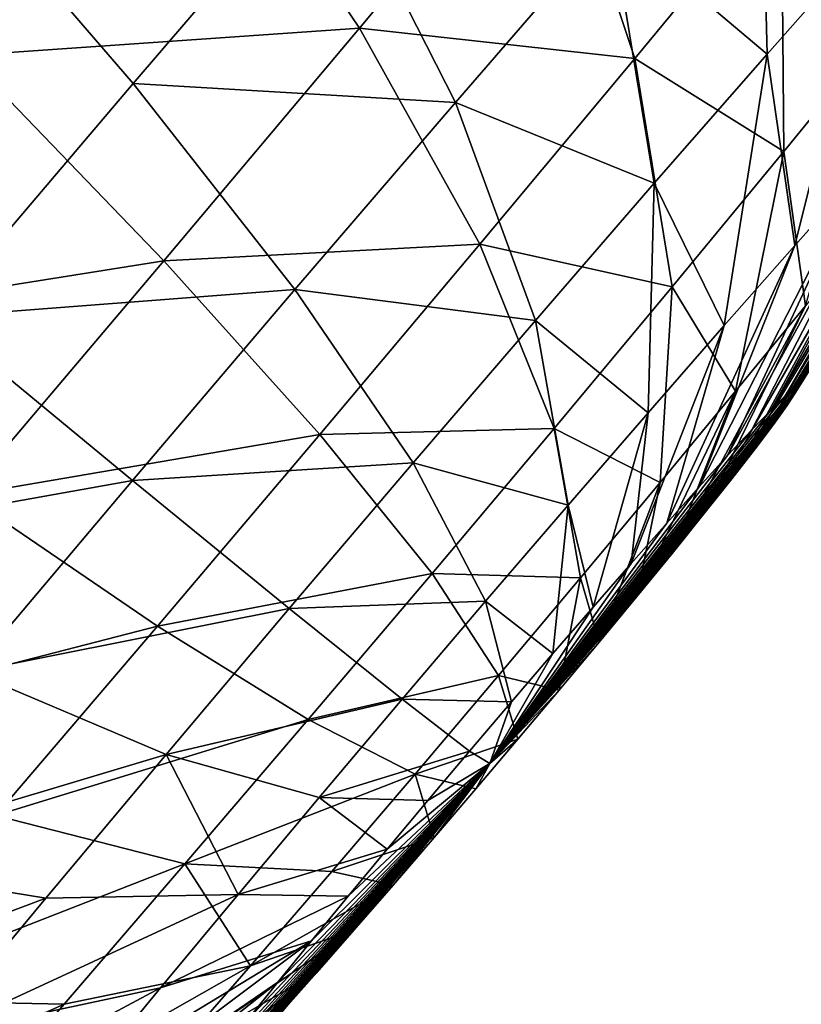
# Model space of a CAD drawing. Header units: millimetres. Extents: x 0 to 1220, y 0 to 506.
# Tile 212 of 256: x 1209 to 1215, y 89 to 97. Entities that reach past the tile are written whole.
import ezdxf

# ---------------------------------------------------------------- set-up
doc = ezdxf.new("R2010")
doc.units = ezdxf.units.MM
doc.header["$LTSCALE"] = 25.4
doc.layers.get('0').update_dxf_attribs({"true_color": 0xff5454})

# ---------------------------------------------------------------- blocks, each defined once
blk = doc.blocks.new('TWIG-VI-9138.STL')
at = {"color": 7, "true_color": 0xffffff}
mesh = blk.add_polyface(dxfattribs=at)
corners = [(635.4999, 111.673, 446.5438), (635.6653, 115.7857, 448.8001), (633.7046, 113.4526, 449.2351), (637.2376, 113.7407, 446.1582)]
mesh.append_faces([[corners[k] for k in face] for face in [(0, 1, 2), (1, 0, 3)]], dxfattribs={"vtx0": -1, "color": 7})
mesh = blk.add_polyface(dxfattribs=at)
corners = [(639.9316, 113.6089, 442.5898), (637.2376, 113.7407, 446.1582), (638.4921, 111.8812, 443.2253), (638.9182, 115.7577, 445.4163)]
mesh.append_faces([[corners[k] for k in face] for face in [(0, 1, 2), (1, 0, 3)]], dxfattribs={"vtx0": -1, "color": 7})
mesh = blk.add_polyface(dxfattribs=at)
corners = [(635.2286, 113.248, 405.9339), (638.2649, 113.2002, 409.2183), (636.7714, 111.4593, 408.7718), (636.9723, 115.2805, 406.4552)]
mesh.append_faces([[corners[k] for k in face] for face in [(0, 1, 2), (1, 0, 3)]], dxfattribs={"vtx0": -1, "color": 7})
mesh = blk.add_polyface(dxfattribs=at)
corners = [(641.7015, 113.0017, 438.7693), (639.9316, 113.6089, 442.5898), (640.5856, 111.6499, 439.5291), (641.2966, 115.2623, 441.6604)]
mesh.append_faces([[corners[k] for k in face] for face in [(0, 1, 2), (1, 0, 3)]], dxfattribs={"vtx0": -1, "color": 7})
mesh = blk.add_polyface(dxfattribs=at)
corners = [(641.5341, 113.9738, 413.7046), (642.3918, 112.5885, 417.4141), (641.5923, 111.6835, 416.6002), (642.5828, 115.1611, 414.7724)]
mesh.append_faces([[corners[k] for k in face] for face in [(0, 1, 2), (1, 0, 3)]], dxfattribs={"vtx0": -1, "color": 7})
mesh = blk.add_polyface(dxfattribs=at)
corners = [(638.2649, 113.2002, 409.2183), (640.4073, 112.6843, 412.8572), (639.2229, 111.3157, 412.2456), (639.7136, 114.8742, 409.9665)]
mesh.append_faces([[corners[k] for k in face] for face in [(0, 1, 2), (1, 0, 3)]], dxfattribs={"vtx0": -1, "color": 7})
mesh = blk.add_polyface(dxfattribs=at)
corners = [(642.509, 111.9083, 434.9525), (641.7015, 113.0017, 438.7693), (641.72, 110.9426, 435.7044), (642.7366, 114.2687, 437.7827)]
mesh.append_faces([[corners[k] for k in face] for face in [(0, 1, 2), (1, 0, 3)]], dxfattribs={"vtx0": -1, "color": 7})
mesh = blk.add_polyface(dxfattribs=at)
corners = [(640.4073, 112.6843, 412.8572), (641.5923, 111.6835, 416.6002), (640.7336, 110.7007, 415.9544), (641.5341, 113.9738, 413.7046)]
mesh.append_faces([[corners[k] for k in face] for face in [(0, 1, 2), (1, 0, 3)]], dxfattribs={"vtx0": -1, "color": 7})
mesh = blk.add_polyface(dxfattribs=at)
corners = [(638.4921, 111.8812, 443.2253), (635.4999, 111.673, 446.5438), (637.0038, 110.1102, 443.5556), (637.2376, 113.7407, 446.1582)]
mesh.append_faces([[corners[k] for k in face] for face in [(0, 1, 2), (1, 0, 3)]], dxfattribs={"vtx0": -1, "color": 7})
mesh = blk.add_polyface(dxfattribs=at)
corners = [(640.5856, 111.6499, 439.5291), (638.4921, 111.8812, 443.2253), (639.4087, 110.2374, 440.0487), (639.9316, 113.6089, 442.5898)]
mesh.append_faces([[corners[k] for k in face] for face in [(0, 1, 2), (1, 0, 3)]], dxfattribs={"vtx0": -1, "color": 7})
mesh = blk.add_polyface(dxfattribs=at)
corners = [(642.3918, 112.5885, 417.4141), (642.2935, 110.7738, 420.8433), (641.8044, 110.2273, 420.1914), (643.1176, 113.3995, 418.3816)]
mesh.append_faces([[corners[k] for k in face] for face in [(0, 1, 2), (1, 0, 3)]], dxfattribs={"vtx0": -1, "color": 7})
mesh = blk.add_polyface(dxfattribs=at)
corners = [(635.2286, 113.248, 405.9339), (635.2596, 109.6825, 408.6349), (633.4637, 111.1737, 405.774), (636.7714, 111.4593, 408.7718)]
mesh.append_faces([[corners[k] for k in face] for face in [(0, 1, 2), (1, 0, 3)]], dxfattribs={"vtx0": -1, "color": 7})
mesh = blk.add_polyface(dxfattribs=at)
corners = [(636.7714, 111.4593, 408.7718), (639.2229, 111.3157, 412.2456), (638.0018, 109.8924, 411.8806), (638.2649, 113.2002, 409.2183)]
mesh.append_faces([[corners[k] for k in face] for face in [(0, 1, 2), (1, 0, 3)]], dxfattribs={"vtx0": -1, "color": 7})
mesh = blk.add_polyface(dxfattribs=at)
corners = [(641.72, 110.9426, 435.7044), (640.5856, 111.6499, 439.5291), (640.8694, 109.9122, 436.2836), (641.7015, 113.0017, 438.7693)]
mesh.append_faces([[corners[k] for k in face] for face in [(0, 1, 2), (1, 0, 3)]], dxfattribs={"vtx0": -1, "color": 7})
mesh = blk.add_polyface(dxfattribs=at)
corners = [(639.2229, 111.3157, 412.2456), (640.7336, 110.7007, 415.9544), (639.8308, 109.6575, 415.4882), (640.4073, 112.6843, 412.8572)]
mesh.append_faces([[corners[k] for k in face] for face in [(0, 1, 2), (1, 0, 3)]], dxfattribs={"vtx0": -1, "color": 7})
mesh = blk.add_polyface(dxfattribs=at)
corners = [(641.5923, 111.6835, 416.6002), (641.8044, 110.2273, 420.1914), (641.2658, 109.6176, 419.643), (642.3918, 112.5885, 417.4141)]
mesh.append_faces([[corners[k] for k in face] for face in [(0, 1, 2), (1, 0, 3)]], dxfattribs={"vtx0": -1, "color": 7})
mesh = blk.add_polyface(dxfattribs=at)
corners = [(643.7284, 112.2632, 425.1956), (641.8219, 109.145, 426.0671), (641.7973, 109.139, 425.5746), (643.7773, 112.2752, 426.1754)]
mesh.append_faces([[corners[k] for k in face] for face in [(0, 1, 2), (1, 0, 3)]], dxfattribs={"vtx0": -1, "color": 7})
mesh = blk.add_polyface(dxfattribs=at)
corners = [(641.8219, 109.145, 426.0671), (643.7415, 112.1874, 427.152), (641.8039, 109.1009, 426.558), (643.7773, 112.2752, 426.1754)]
mesh.append_faces([[corners[k] for k in face] for face in [(0, 1, 2), (1, 0, 3)]], dxfattribs={"vtx0": -1, "color": 7})
mesh = blk.add_polyface(dxfattribs=at)
corners = [(643.5955, 112.1516, 424.2299), (641.7973, 109.139, 425.5746), (641.7305, 109.0829, 425.0892), (643.7284, 112.2632, 425.1956)]
mesh.append_faces([[corners[k] for k in face] for face in [(0, 1, 2), (1, 0, 3)]], dxfattribs={"vtx0": -1, "color": 7})
mesh = blk.add_polyface(dxfattribs=at)
corners = [(643.381, 111.9422, 423.2956), (641.7305, 109.0829, 425.0892), (641.6227, 108.9777, 424.6196), (643.5955, 112.1516, 424.2299)]
mesh.append_faces([[corners[k] for k in face] for face in [(0, 1, 2), (1, 0, 3)]], dxfattribs={"vtx0": -1, "color": 7})
mesh = blk.add_polyface(dxfattribs=at)
corners = [(641.8039, 109.1009, 426.558), (643.6214, 112.0012, 428.1079), (641.7436, 109.0073, 427.0384), (643.7415, 112.1874, 427.152)]
mesh.append_faces([[corners[k] for k in face] for face in [(0, 1, 2), (1, 0, 3)]], dxfattribs={"vtx0": -1, "color": 7})
mesh = blk.add_polyface(dxfattribs=at)
corners = [(641.7436, 109.0073, 427.0384), (643.4194, 111.72, 429.0259), (641.642, 108.866, 427.4998), (643.6214, 112.0012, 428.1079)]
mesh.append_faces([[corners[k] for k in face] for face in [(0, 1, 2), (1, 0, 3)]], dxfattribs={"vtx0": -1, "color": 7})
mesh = blk.add_polyface(dxfattribs=at)
corners = [(641.8834, 109.769, 432.0087), (641.72, 110.9426, 435.7044), (641.3518, 109.1183, 432.5154), (642.509, 111.9083, 434.9525)]
mesh.append_faces([[corners[k] for k in face] for face in [(0, 1, 2), (1, 0, 3)]], dxfattribs={"vtx0": -1, "color": 7})
mesh = blk.add_polyface(dxfattribs=at)
corners = [(643.0889, 111.6389, 422.4093), (641.6227, 108.9777, 424.6196), (641.4759, 108.8252, 424.1742), (643.381, 111.9422, 423.2956)]
mesh.append_faces([[corners[k] for k in face] for face in [(0, 1, 2), (1, 0, 3)]], dxfattribs={"vtx0": -1, "color": 7})
mesh = blk.add_polyface(dxfattribs=at)
corners = [(639.4087, 110.2374, 440.0487), (637.0038, 110.1102, 443.5556), (638.1919, 108.7894, 440.3187), (638.4921, 111.8812, 443.2253)]
mesh.append_faces([[corners[k] for k in face] for face in [(0, 1, 2), (1, 0, 3)]], dxfattribs={"vtx0": -1, "color": 7})
mesh = blk.add_polyface(dxfattribs=at)
corners = [(637.0038, 110.1102, 443.5556), (633.7363, 109.5916, 446.5661), (635.4932, 108.3274, 443.5747), (635.4999, 111.673, 446.5438)]
mesh.append_faces([[corners[k] for k in face] for face in [(0, 1, 2), (1, 0, 3)]], dxfattribs={"vtx0": -1, "color": 7})
mesh = blk.add_polyface(dxfattribs=at)
corners = [(640.7336, 110.7007, 415.9544), (641.2658, 109.6176, 419.643), (640.6872, 108.9553, 419.2078), (641.5923, 111.6835, 416.6002)]
mesh.append_faces([[corners[k] for k in face] for face in [(0, 1, 2), (1, 0, 3)]], dxfattribs={"vtx0": -1, "color": 7})
mesh = blk.add_polyface(dxfattribs=at)
corners = [(641.642, 108.866, 427.4998), (643.1389, 111.3488, 429.8898), (641.501, 108.6794, 427.934), (643.4194, 111.72, 429.0259)]
mesh.append_faces([[corners[k] for k in face] for face in [(0, 1, 2), (1, 0, 3)]], dxfattribs={"vtx0": -1, "color": 7})
mesh = blk.add_polyface(dxfattribs=at)
corners = [(640.8694, 109.9122, 436.2836), (639.4087, 110.2374, 440.0487), (639.9725, 108.8356, 436.6796), (640.5856, 111.6499, 439.5291)]
mesh.append_faces([[corners[k] for k in face] for face in [(0, 1, 2), (1, 0, 3)]], dxfattribs={"vtx0": -1, "color": 7})
mesh = blk.add_polyface(dxfattribs=at)
corners = [(642.7242, 111.2471, 421.587), (641.4759, 108.8252, 424.1742), (641.2926, 108.6283, 423.7609), (643.0889, 111.6389, 422.4093)]
mesh.append_faces([[corners[k] for k in face] for face in [(0, 1, 2), (1, 0, 3)]], dxfattribs={"vtx0": -1, "color": 7})
mesh = blk.add_polyface(dxfattribs=at)
corners = [(635.2596, 109.6825, 408.6349), (638.0018, 109.8924, 411.8806), (636.7659, 108.4398, 411.7686), (636.7714, 111.4593, 408.7718)]
mesh.append_faces([[corners[k] for k in face] for face in [(0, 1, 2), (1, 0, 3)]], dxfattribs={"vtx0": -1, "color": 7})
mesh = blk.add_polyface(dxfattribs=at)
corners = [(638.0018, 109.8924, 411.8806), (639.8308, 109.6575, 415.4882), (638.9001, 108.5727, 415.2099), (639.2229, 111.3157, 412.2456)]
mesh.append_faces([[corners[k] for k in face] for face in [(0, 1, 2), (1, 0, 3)]], dxfattribs={"vtx0": -1, "color": 7})
mesh = blk.add_polyface(dxfattribs=at)
corners = [(641.501, 108.6794, 427.934), (642.785, 110.8943, 430.6841), (641.3232, 108.451, 428.3333), (643.1389, 111.3488, 429.8898)]
mesh.append_faces([[corners[k] for k in face] for face in [(0, 1, 2), (1, 0, 3)]], dxfattribs={"vtx0": -1, "color": 7})
mesh = blk.add_polyface(dxfattribs=at)
corners = [(642.2935, 110.7738, 420.8433), (641.2926, 108.6283, 423.7609), (641.0761, 108.3904, 423.3871), (642.7242, 111.2471, 421.587)]
mesh.append_faces([[corners[k] for k in face] for face in [(0, 1, 2), (1, 0, 3)]], dxfattribs={"vtx0": -1, "color": 7})
mesh = blk.add_polyface(dxfattribs=at)
corners = [(641.3518, 109.1183, 432.5154), (640.8694, 109.9122, 436.2836), (640.7787, 108.4241, 432.9056), (641.72, 110.9426, 435.7044)]
mesh.append_faces([[corners[k] for k in face] for face in [(0, 1, 2), (1, 0, 3)]], dxfattribs={"vtx0": -1, "color": 7})
mesh = blk.add_polyface(dxfattribs=at)
corners = [(641.3232, 108.451, 428.3333), (642.364, 110.3645, 431.3947), (641.1116, 108.1847, 428.6904), (642.785, 110.8943, 430.6841)]
mesh.append_faces([[corners[k] for k in face] for face in [(0, 1, 2), (1, 0, 3)]], dxfattribs={"vtx0": -1, "color": 7})
mesh = blk.add_polyface(dxfattribs=at)
corners = [(641.8044, 110.2273, 420.1914), (641.0761, 108.3904, 423.3871), (640.8303, 108.1157, 423.0594), (642.2935, 110.7738, 420.8433)]
mesh.append_faces([[corners[k] for k in face] for face in [(0, 1, 2), (1, 0, 3)]], dxfattribs={"vtx0": -1, "color": 7})
mesh = blk.add_polyface(dxfattribs=at)
corners = [(639.8308, 109.6575, 415.4882), (640.6872, 108.9553, 419.2078), (640.0789, 108.2524, 418.8937), (640.7336, 110.7007, 415.9544)]
mesh.append_faces([[corners[k] for k in face] for face in [(0, 1, 2), (1, 0, 3)]], dxfattribs={"vtx0": -1, "color": 7})
mesh = blk.add_polyface(dxfattribs=at)
corners = [(641.1116, 108.1847, 428.6904), (641.8834, 109.769, 432.0087), (640.87, 107.8854, 428.999), (642.364, 110.3645, 431.3947)]
mesh.append_faces([[corners[k] for k in face] for face in [(0, 1, 2), (1, 0, 3)]], dxfattribs={"vtx0": -1, "color": 7})
mesh = blk.add_polyface(dxfattribs=at)
corners = [(639.9725, 108.8356, 436.6796), (638.1919, 108.7894, 440.3187), (639.045, 107.732, 436.8854), (639.4087, 110.2374, 440.0487)]
mesh.append_faces([[corners[k] for k in face] for face in [(0, 1, 2), (1, 0, 3)]], dxfattribs={"vtx0": -1, "color": 7})
mesh = blk.add_polyface(dxfattribs=at)
corners = [(641.2658, 109.6176, 419.643), (640.8303, 108.1157, 423.0594), (640.5596, 107.8092, 422.7838), (641.8044, 110.2273, 420.1914)]
mesh.append_faces([[corners[k] for k in face] for face in [(0, 1, 2), (1, 0, 3)]], dxfattribs={"vtx0": -1, "color": 7})
mesh = blk.add_polyface(dxfattribs=at)
corners = [(638.1919, 108.7894, 440.3187), (635.4932, 108.3274, 443.5747), (636.9568, 107.3319, 440.3343), (637.0038, 110.1102, 443.5556)]
mesh.append_faces([[corners[k] for k in face] for face in [(0, 1, 2), (1, 0, 3)]], dxfattribs={"vtx0": -1, "color": 7})
mesh = blk.add_polyface(dxfattribs=at)
corners = [(636.7659, 108.4398, 411.7686), (638.9001, 108.5727, 415.2099), (637.9581, 107.4655, 415.1246), (638.0018, 109.8924, 411.8806)]
mesh.append_faces([[corners[k] for k in face] for face in [(0, 1, 2), (1, 0, 3)]], dxfattribs={"vtx0": -1, "color": 7})
mesh = blk.add_polyface(dxfattribs=at)
corners = [(640.7787, 108.4241, 432.9056), (639.9725, 108.8356, 436.6796), (640.1743, 107.6987, 433.1725), (640.8694, 109.9122, 436.2836)]
mesh.append_faces([[corners[k] for k in face] for face in [(0, 1, 2), (1, 0, 3)]], dxfattribs={"vtx0": -1, "color": 7})
mesh = blk.add_polyface(dxfattribs=at)
corners = [(640.87, 107.8854, 428.999), (641.3518, 109.1183, 432.5154), (640.6028, 107.5583, 429.2537), (641.8834, 109.769, 432.0087)]
mesh.append_faces([[corners[k] for k in face] for face in [(0, 1, 2), (1, 0, 3)]], dxfattribs={"vtx0": -1, "color": 7})
mesh = blk.add_polyface(dxfattribs=at)
corners = [(633.7568, 107.9016, 408.8099), (636.7659, 108.4398, 411.7686), (635.5372, 106.9838, 411.9117), (635.2596, 109.6825, 408.6349)]
mesh.append_faces([[corners[k] for k in face] for face in [(0, 1, 2), (1, 0, 3)]], dxfattribs={"vtx0": -1, "color": 7})
mesh = blk.add_polyface(dxfattribs=at)
corners = [(638.9001, 108.5727, 415.2099), (640.0789, 108.2524, 418.8937), (639.4518, 107.5215, 418.7062), (639.8308, 109.6575, 415.4882)]
mesh.append_faces([[corners[k] for k in face] for face in [(0, 1, 2), (1, 0, 3)]], dxfattribs={"vtx0": -1, "color": 7})
mesh = blk.add_polyface(dxfattribs=at)
corners = [(640.6872, 108.9553, 419.2078), (640.5596, 107.8092, 422.7838), (640.2687, 107.4764, 422.5651), (641.2658, 109.6176, 419.643)]
mesh.append_faces([[corners[k] for k in face] for face in [(0, 1, 2), (1, 0, 3)]], dxfattribs={"vtx0": -1, "color": 7})
mesh = blk.add_polyface(dxfattribs=at)
corners = [(641.8219, 109.145, 426.0671), (641.8039, 109.1009, 426.558), (639.4852, 106.2878, 425.9719)]
mesh.append_faces([[corners[k] for k in face] for face in [(0, 1, 2)]], dxfattribs={"color": 7})
mesh = blk.add_polyface(dxfattribs=at)
corners = [(641.8219, 109.145, 426.0671), (639.4852, 106.2878, 425.9719), (641.7973, 109.139, 425.5746)]
mesh.append_faces([[corners[k] for k in face] for face in [(0, 1, 2)]], dxfattribs={"color": 7})
mesh = blk.add_polyface(dxfattribs=at)
corners = [(641.7973, 109.139, 425.5746), (639.4852, 106.2878, 425.9719), (641.7305, 109.0829, 425.0892)]
mesh.append_faces([[corners[k] for k in face] for face in [(0, 1, 2)]], dxfattribs={"color": 7})
mesh = blk.add_polyface(dxfattribs=at)
corners = [(641.8039, 109.1009, 426.558), (641.7436, 109.0073, 427.0384), (639.4852, 106.2878, 425.9719)]
mesh.append_faces([[corners[k] for k in face] for face in [(0, 1, 2)]], dxfattribs={"color": 7})
mesh = blk.add_polyface(dxfattribs=at)
corners = [(641.7305, 109.0829, 425.0892), (639.4852, 106.2878, 425.9719), (641.6227, 108.9777, 424.6196)]
mesh.append_faces([[corners[k] for k in face] for face in [(0, 1, 2)]], dxfattribs={"color": 7})
mesh = blk.add_polyface(dxfattribs=at)
corners = [(640.6028, 107.5583, 429.2537), (640.7787, 108.4241, 432.9056), (640.3148, 107.2094, 429.4498), (641.3518, 109.1183, 432.5154)]
mesh.append_faces([[corners[k] for k in face] for face in [(0, 1, 2), (1, 0, 3)]], dxfattribs={"vtx0": -1, "color": 7})
mesh = blk.add_polyface(dxfattribs=at)
corners = [(641.7436, 109.0073, 427.0384), (641.642, 108.866, 427.4998), (639.4852, 106.2878, 425.9719)]
mesh.append_faces([[corners[k] for k in face] for face in [(0, 1, 2)]], dxfattribs={"color": 7})
mesh = blk.add_polyface(dxfattribs=at)
corners = [(641.6227, 108.9777, 424.6196), (639.4852, 106.2878, 425.9719), (641.4759, 108.8252, 424.1742)]
mesh.append_faces([[corners[k] for k in face] for face in [(0, 1, 2)]], dxfattribs={"color": 7})
mesh = blk.add_polyface(dxfattribs=at)
corners = [(640.0789, 108.2524, 418.8937), (640.2687, 107.4764, 422.5651), (639.963, 107.1231, 422.4072), (640.6872, 108.9553, 419.2078)]
mesh.append_faces([[corners[k] for k in face] for face in [(0, 1, 2), (1, 0, 3)]], dxfattribs={"vtx0": -1, "color": 7})
mesh = blk.add_polyface(dxfattribs=at)
corners = [(640.1743, 107.6987, 433.1725), (639.045, 107.732, 436.8854), (639.5494, 106.955, 433.3111), (639.9725, 108.8356, 436.6796)]
mesh.append_faces([[corners[k] for k in face] for face in [(0, 1, 2), (1, 0, 3)]], dxfattribs={"vtx0": -1, "color": 7})
mesh = blk.add_polyface(dxfattribs=at)
corners = [(641.642, 108.866, 427.4998), (641.501, 108.6794, 427.934), (639.4852, 106.2878, 425.9719)]
mesh.append_faces([[corners[k] for k in face] for face in [(0, 1, 2)]], dxfattribs={"color": 7})
mesh = blk.add_polyface(dxfattribs=at)
corners = [(641.4759, 108.8252, 424.1742), (639.4852, 106.2878, 425.9719), (641.2926, 108.6283, 423.7609)]
mesh.append_faces([[corners[k] for k in face] for face in [(0, 1, 2)]], dxfattribs={"color": 7})
mesh = blk.add_polyface(dxfattribs=at)
corners = [(639.045, 107.732, 436.8854), (636.9568, 107.3319, 440.3343), (638.1036, 106.6211, 436.8973), (638.1919, 108.7894, 440.3187)]
mesh.append_faces([[corners[k] for k in face] for face in [(0, 1, 2), (1, 0, 3)]], dxfattribs={"vtx0": -1, "color": 7})
mesh = blk.add_polyface(dxfattribs=at)
corners = [(641.501, 108.6794, 427.934), (641.3232, 108.451, 428.3333), (639.4852, 106.2878, 425.9719)]
mesh.append_faces([[corners[k] for k in face] for face in [(0, 1, 2)]], dxfattribs={"color": 7})
mesh = blk.add_polyface(dxfattribs=at)
corners = [(641.2926, 108.6283, 423.7609), (639.4852, 106.2878, 425.9719), (641.0761, 108.3904, 423.3871)]
mesh.append_faces([[corners[k] for k in face] for face in [(0, 1, 2)]], dxfattribs={"color": 7})
mesh = blk.add_polyface(dxfattribs=at)
corners = [(637.9581, 107.4655, 415.1246), (639.4518, 107.5215, 418.7062), (638.8171, 106.7755, 418.6487), (638.9001, 108.5727, 415.2099)]
mesh.append_faces([[corners[k] for k in face] for face in [(0, 1, 2), (1, 0, 3)]], dxfattribs={"vtx0": -1, "color": 7})
mesh = blk.add_polyface(dxfattribs=at)
corners = [(641.3232, 108.451, 428.3333), (641.1116, 108.1847, 428.6904), (639.4852, 106.2878, 425.9719)]
mesh.append_faces([[corners[k] for k in face] for face in [(0, 1, 2)]], dxfattribs={"color": 7})
mesh = blk.add_polyface(dxfattribs=at)
corners = [(635.5372, 106.9838, 411.9117), (637.9581, 107.4655, 415.1246), (637.0216, 106.3557, 415.2337), (636.7659, 108.4398, 411.7686)]
mesh.append_faces([[corners[k] for k in face] for face in [(0, 1, 2), (1, 0, 3)]], dxfattribs={"vtx0": -1, "color": 7})
mesh = blk.add_polyface(dxfattribs=at)
corners = [(641.0761, 108.3904, 423.3871), (639.4852, 106.2878, 425.9719), (640.8303, 108.1157, 423.0594)]
mesh.append_faces([[corners[k] for k in face] for face in [(0, 1, 2)]], dxfattribs={"color": 7})
mesh = blk.add_polyface(dxfattribs=at)
corners = [(640.3148, 107.2094, 429.4498), (640.1743, 107.6987, 433.1725), (640.011, 106.8448, 429.5839), (640.7787, 108.4241, 432.9056)]
mesh.append_faces([[corners[k] for k in face] for face in [(0, 1, 2), (1, 0, 3)]], dxfattribs={"vtx0": -1, "color": 7})
mesh = blk.add_polyface(dxfattribs=at)
corners = [(636.9568, 107.3319, 440.3343), (633.9872, 106.5646, 443.2823), (635.7256, 105.8907, 440.0952), (635.4932, 108.3274, 443.5747)]
mesh.append_faces([[corners[k] for k in face] for face in [(0, 1, 2), (1, 0, 3)]], dxfattribs={"vtx0": -1, "color": 7})
mesh = blk.add_polyface(dxfattribs=at)
corners = [(639.4518, 107.5215, 418.7062), (639.963, 107.1231, 422.4072), (639.6478, 106.7557, 422.313), (640.0789, 108.2524, 418.8937)]
mesh.append_faces([[corners[k] for k in face] for face in [(0, 1, 2), (1, 0, 3)]], dxfattribs={"vtx0": -1, "color": 7})
mesh = blk.add_polyface(dxfattribs=at)
corners = [(641.1116, 108.1847, 428.6904), (640.87, 107.8854, 428.999), (639.4852, 106.2878, 425.9719)]
mesh.append_faces([[corners[k] for k in face] for face in [(0, 1, 2)]], dxfattribs={"color": 7})
mesh = blk.add_polyface(dxfattribs=at)
corners = [(640.8303, 108.1157, 423.0594), (639.4852, 106.2878, 425.9719), (640.5596, 107.8092, 422.7838)]
mesh.append_faces([[corners[k] for k in face] for face in [(0, 1, 2)]], dxfattribs={"color": 7})
mesh = blk.add_polyface(dxfattribs=at)
corners = [(640.87, 107.8854, 428.999), (640.6028, 107.5583, 429.2537), (639.4852, 106.2878, 425.9719)]
mesh.append_faces([[corners[k] for k in face] for face in [(0, 1, 2)]], dxfattribs={"color": 7})
mesh = blk.add_polyface(dxfattribs=at)
corners = [(640.5596, 107.8092, 422.7838), (639.4852, 106.2878, 425.9719), (640.2687, 107.4764, 422.5651)]
mesh.append_faces([[corners[k] for k in face] for face in [(0, 1, 2)]], dxfattribs={"color": 7})
mesh = blk.add_polyface(dxfattribs=at)
corners = [(639.5494, 106.955, 433.3111), (638.1036, 106.6211, 436.8973), (638.9151, 106.2065, 433.3192), (639.045, 107.732, 436.8854)]
mesh.append_faces([[corners[k] for k in face] for face in [(0, 1, 2), (1, 0, 3)]], dxfattribs={"vtx0": -1, "color": 7})
mesh = blk.add_polyface(dxfattribs=at)
corners = [(640.011, 106.8448, 429.5839), (639.5494, 106.955, 433.3111), (639.6969, 106.471, 429.6536), (640.1743, 107.6987, 433.1725)]
mesh.append_faces([[corners[k] for k in face] for face in [(0, 1, 2), (1, 0, 3)]], dxfattribs={"vtx0": -1, "color": 7})
mesh = blk.add_polyface(dxfattribs=at)
corners = [(640.6028, 107.5583, 429.2537), (640.3148, 107.2094, 429.4498), (639.4852, 106.2878, 425.9719)]
mesh.append_faces([[corners[k] for k in face] for face in [(0, 1, 2)]], dxfattribs={"color": 7})
mesh = blk.add_polyface(dxfattribs=at)
corners = [(638.8171, 106.7755, 418.6487), (639.6478, 106.7557, 422.313), (639.3288, 106.3808, 422.2841), (639.4518, 107.5215, 418.7062)]
mesh.append_faces([[corners[k] for k in face] for face in [(0, 1, 2), (1, 0, 3)]], dxfattribs={"vtx0": -1, "color": 7})
mesh = blk.add_polyface(dxfattribs=at)
corners = [(640.2687, 107.4764, 422.5651), (639.4852, 106.2878, 425.9719), (639.963, 107.1231, 422.4072)]
mesh.append_faces([[corners[k] for k in face] for face in [(0, 1, 2)]], dxfattribs={"color": 7})
mesh = blk.add_polyface(dxfattribs=at)
corners = [(637.0216, 106.3557, 415.2337), (638.8171, 106.7755, 418.6487), (638.186, 106.0277, 418.7222), (637.9581, 107.4655, 415.1246)]
mesh.append_faces([[corners[k] for k in face] for face in [(0, 1, 2), (1, 0, 3)]], dxfattribs={"vtx0": -1, "color": 7})
mesh = blk.add_polyface(dxfattribs=at)
corners = [(638.1036, 106.6211, 436.8973), (635.7256, 105.8907, 440.0952), (637.1652, 105.5226, 436.7151), (636.9568, 107.3319, 440.3343)]
mesh.append_faces([[corners[k] for k in face] for face in [(0, 1, 2), (1, 0, 3)]], dxfattribs={"vtx0": -1, "color": 7})
mesh = blk.add_polyface(dxfattribs=at)
corners = [(640.3148, 107.2094, 429.4498), (640.011, 106.8448, 429.5839), (639.4852, 106.2878, 425.9719)]
mesh.append_faces([[corners[k] for k in face] for face in [(0, 1, 2)]], dxfattribs={"color": 7})
mesh = blk.add_polyface(dxfattribs=at)
corners = [(639.963, 107.1231, 422.4072), (639.4852, 106.2878, 425.9719), (639.6478, 106.7557, 422.313)]
mesh.append_faces([[corners[k] for k in face] for face in [(0, 1, 2)]], dxfattribs={"color": 7})
mesh = blk.add_polyface(dxfattribs=at)
corners = [(637.0216, 106.3557, 415.2337), (634.3377, 105.5503, 412.3074), (635.5372, 106.9838, 411.9117), (636.1074, 105.2632, 415.5352)]
mesh.append_faces([[corners[k] for k in face] for face in [(0, 1, 2), (1, 0, 3)]], dxfattribs={"vtx0": -1, "color": 7})
mesh = blk.add_polyface(dxfattribs=at)
corners = [(639.6969, 106.471, 429.6536), (638.9151, 106.2065, 433.3192), (639.3781, 106.0948, 429.6577), (639.5494, 106.955, 433.3111)]
mesh.append_faces([[corners[k] for k in face] for face in [(0, 1, 2), (1, 0, 3)]], dxfattribs={"vtx0": -1, "color": 7})
mesh = blk.add_polyface(dxfattribs=at)
corners = [(640.011, 106.8448, 429.5839), (639.6969, 106.471, 429.6536), (639.4852, 106.2878, 425.9719)]
mesh.append_faces([[corners[k] for k in face] for face in [(0, 1, 2)]], dxfattribs={"color": 7})
mesh = blk.add_polyface(dxfattribs=at)
corners = [(638.186, 106.0277, 418.7222), (639.3288, 106.3808, 422.2841), (639.0117, 106.0049, 422.321), (638.8171, 106.7755, 418.6487)]
mesh.append_faces([[corners[k] for k in face] for face in [(0, 1, 2), (1, 0, 3)]], dxfattribs={"vtx0": -1, "color": 7})
mesh = blk.add_polyface(dxfattribs=at)
corners = [(639.6478, 106.7557, 422.313), (639.4852, 106.2878, 425.9719), (639.3288, 106.3808, 422.2841)]
mesh.append_faces([[corners[k] for k in face] for face in [(0, 1, 2)]], dxfattribs={"color": 7})
mesh = blk.add_polyface(dxfattribs=at)
corners = [(638.9151, 106.2065, 433.3192), (637.1652, 105.5226, 436.7151), (638.2828, 105.4663, 433.1964), (638.1036, 106.6211, 436.8973)]
mesh.append_faces([[corners[k] for k in face] for face in [(0, 1, 2), (1, 0, 3)]], dxfattribs={"vtx0": -1, "color": 7})
mesh = blk.add_polyface(dxfattribs=at)
corners = [(639.6969, 106.471, 429.6536), (639.3781, 106.0948, 429.6577), (639.4852, 106.2878, 425.9719)]
mesh.append_faces([[corners[k] for k in face] for face in [(0, 1, 2)]], dxfattribs={"color": 7})
mesh = blk.add_polyface(dxfattribs=at)
corners = [(637.0216, 106.3557, 415.2337), (637.57, 105.2915, 418.9254), (636.1074, 105.2632, 415.5352), (638.186, 106.0277, 418.7222)]
mesh.append_faces([[corners[k] for k in face] for face in [(0, 1, 2), (1, 0, 3)]], dxfattribs={"vtx0": -1, "color": 7})
mesh = blk.add_polyface(dxfattribs=at)
corners = [(639.3288, 106.3808, 422.2841), (639.4852, 106.2878, 425.9719), (639.0117, 106.0049, 422.321)]
mesh.append_faces([[corners[k] for k in face] for face in [(0, 1, 2)]], dxfattribs={"color": 7})
mesh = blk.add_polyface(dxfattribs=at)
corners = [(639.4852, 106.2878, 425.9719), (637.0483, 103.5344, 425.6346), (637.0876, 103.6034, 425.1479)]
mesh.append_faces([[corners[k] for k in face] for face in [(0, 1, 2)]], dxfattribs={"color": 7})
mesh = blk.add_polyface(dxfattribs=at)
corners = [(639.4852, 106.2878, 425.9719), (637.0516, 103.5153, 426.1274), (637.0483, 103.5344, 425.6346)]
mesh.append_faces([[corners[k] for k in face] for face in [(0, 1, 2)]], dxfattribs={"color": 7})
mesh = blk.add_polyface(dxfattribs=at)
corners = [(639.4852, 106.2878, 425.9719), (637.0974, 103.5464, 426.6175), (637.0516, 103.5153, 426.1274)]
mesh.append_faces([[corners[k] for k in face] for face in [(0, 1, 2)]], dxfattribs={"color": 7})
mesh = blk.add_polyface(dxfattribs=at)
corners = [(639.4852, 106.2878, 425.9719), (637.0876, 103.6034, 425.1479), (637.1687, 103.7211, 424.6759)]
mesh.append_faces([[corners[k] for k in face] for face in [(0, 1, 2)]], dxfattribs={"color": 7})
mesh = blk.add_polyface(dxfattribs=at)
corners = [(639.4852, 106.2878, 425.9719), (637.1849, 103.6273, 427.096), (637.0974, 103.5464, 426.6175)]
mesh.append_faces([[corners[k] for k in face] for face in [(0, 1, 2)]], dxfattribs={"color": 7})
mesh = blk.add_polyface(dxfattribs=at)
corners = [(639.4852, 106.2878, 425.9719), (637.1687, 103.7211, 424.6759), (637.2902, 103.8854, 424.2271)]
mesh.append_faces([[corners[k] for k in face] for face in [(0, 1, 2)]], dxfattribs={"color": 7})
mesh = blk.add_polyface(dxfattribs=at)
corners = [(639.4852, 106.2878, 425.9719), (637.3124, 103.7564, 427.5546), (637.1849, 103.6273, 427.096)]
mesh.append_faces([[corners[k] for k in face] for face in [(0, 1, 2)]], dxfattribs={"color": 7})
mesh = blk.add_polyface(dxfattribs=at)
corners = [(639.4852, 106.2878, 425.9719), (637.2902, 103.8854, 424.2271), (637.45, 104.0934, 423.8095)]
mesh.append_faces([[corners[k] for k in face] for face in [(0, 1, 2)]], dxfattribs={"color": 7})
mesh = blk.add_polyface(dxfattribs=at)
corners = [(639.4852, 106.2878, 425.9719), (637.4779, 103.9314, 427.9849), (637.3124, 103.7564, 427.5546)]
mesh.append_faces([[corners[k] for k in face] for face in [(0, 1, 2)]], dxfattribs={"color": 7})
mesh = blk.add_polyface(dxfattribs=at)
corners = [(639.4852, 106.2878, 425.9719), (637.45, 104.0934, 423.8095), (637.6452, 104.3413, 423.4305)]
mesh.append_faces([[corners[k] for k in face] for face in [(0, 1, 2)]], dxfattribs={"color": 7})
mesh = blk.add_polyface(dxfattribs=at)
corners = [(639.4852, 106.2878, 425.9719), (637.6782, 104.1494, 428.3793), (637.4779, 103.9314, 427.9849)]
mesh.append_faces([[corners[k] for k in face] for face in [(0, 1, 2)]], dxfattribs={"color": 7})
mesh = blk.add_polyface(dxfattribs=at)
corners = [(639.4852, 106.2878, 425.9719), (637.6452, 104.3413, 423.4305), (637.8723, 104.6247, 423.0968)]
mesh.append_faces([[corners[k] for k in face] for face in [(0, 1, 2)]], dxfattribs={"color": 7})
mesh = blk.add_polyface(dxfattribs=at)
corners = [(639.4852, 106.2878, 425.9719), (637.9099, 104.4062, 428.7308), (637.6782, 104.1494, 428.3793)]
mesh.append_faces([[corners[k] for k in face] for face in [(0, 1, 2)]], dxfattribs={"color": 7})
mesh = blk.add_polyface(dxfattribs=at)
corners = [(639.4852, 106.2878, 425.9719), (637.8723, 104.6247, 423.0968), (638.1272, 104.9386, 422.8145)]
mesh.append_faces([[corners[k] for k in face] for face in [(0, 1, 2)]], dxfattribs={"color": 7})
mesh = blk.add_polyface(dxfattribs=at)
corners = [(639.4852, 106.2878, 425.9719), (638.1688, 104.6974, 429.0332), (637.9099, 104.4062, 428.7308)]
mesh.append_faces([[corners[k] for k in face] for face in [(0, 1, 2)]], dxfattribs={"color": 7})
mesh = blk.add_polyface(dxfattribs=at)
corners = [(639.4852, 106.2878, 425.9719), (638.1272, 104.9386, 422.8145), (638.4055, 105.2774, 422.5886)]
mesh.append_faces([[corners[k] for k in face] for face in [(0, 1, 2)]], dxfattribs={"color": 7})
mesh = blk.add_polyface(dxfattribs=at)
corners = [(639.4852, 106.2878, 425.9719), (638.4501, 105.0178, 429.2809), (638.1688, 104.6974, 429.0332)]
mesh.append_faces([[corners[k] for k in face] for face in [(0, 1, 2)]], dxfattribs={"color": 7})
mesh = blk.add_polyface(dxfattribs=at)
corners = [(639.4852, 106.2878, 425.9719), (638.4055, 105.2774, 422.5886), (638.702, 105.6349, 422.4231)]
mesh.append_faces([[corners[k] for k in face] for face in [(0, 1, 2)]], dxfattribs={"color": 7})
mesh = blk.add_polyface(dxfattribs=at)
corners = [(639.4852, 106.2878, 425.9719), (638.7491, 105.3616, 429.4696), (638.4501, 105.0178, 429.2809)]
mesh.append_faces([[corners[k] for k in face] for face in [(0, 1, 2)]], dxfattribs={"color": 7})
mesh = blk.add_polyface(dxfattribs=at)
corners = [(639.4852, 106.2878, 425.9719), (638.702, 105.6349, 422.4231), (639.0117, 106.0049, 422.321)]
mesh.append_faces([[corners[k] for k in face] for face in [(0, 1, 2)]], dxfattribs={"color": 7})
mesh = blk.add_polyface(dxfattribs=at)
corners = [(639.4852, 106.2878, 425.9719), (639.0602, 105.7228, 429.5959), (638.7491, 105.3616, 429.4696)]
mesh.append_faces([[corners[k] for k in face] for face in [(0, 1, 2)]], dxfattribs={"color": 7})
mesh = blk.add_polyface(dxfattribs=at)
corners = [(639.4852, 106.2878, 425.9719), (639.3781, 106.0948, 429.6577), (639.0602, 105.7228, 429.5959)]
mesh.append_faces([[corners[k] for k in face] for face in [(0, 1, 2)]], dxfattribs={"color": 7})
mesh = blk.add_polyface(dxfattribs=at)
corners = [(639.0602, 105.7228, 429.5959), (638.9151, 106.2065, 433.3192), (638.2828, 105.4663, 433.1964), (639.3781, 106.0948, 429.6577)]
mesh.append_faces([[corners[k] for k in face] for face in [(0, 1, 2), (1, 0, 3)]], dxfattribs={"vtx0": -1, "color": 7})
mesh = blk.add_polyface(dxfattribs=at)
corners = [(638.186, 106.0277, 418.7222), (638.702, 105.6349, 422.4231), (637.57, 105.2915, 418.9254), (639.0117, 106.0049, 422.321)]
mesh.append_faces([[corners[k] for k in face] for face in [(0, 1, 2), (1, 0, 3)]], dxfattribs={"vtx0": -1, "color": 7})
mesh = blk.add_polyface(dxfattribs=at)
corners = [(637.1652, 105.5226, 436.7151), (634.5201, 104.4916, 439.6058), (636.2464, 104.4562, 436.342), (635.7256, 105.8907, 440.0952)]
mesh.append_faces([[corners[k] for k in face] for face in [(0, 1, 2), (1, 0, 3)]], dxfattribs={"vtx0": -1, "color": 7})
mesh = blk.add_polyface(dxfattribs=at)
corners = [(638.7491, 105.3616, 429.4696), (638.2828, 105.4663, 433.1964), (637.6637, 104.7478, 432.945), (639.0602, 105.7228, 429.5959)]
mesh.append_faces([[corners[k] for k in face] for face in [(0, 1, 2), (1, 0, 3)]], dxfattribs={"vtx0": -1, "color": 7})
mesh = blk.add_polyface(dxfattribs=at)
corners = [(637.57, 105.2915, 418.9254), (638.4055, 105.2774, 422.5886), (636.9799, 104.5801, 419.2547), (638.702, 105.6349, 422.4231)]
mesh.append_faces([[corners[k] for k in face] for face in [(0, 1, 2), (1, 0, 3)]], dxfattribs={"vtx0": -1, "color": 7})
mesh = blk.add_polyface(dxfattribs=at)
corners = [(636.1074, 105.2632, 415.5352), (633.1887, 104.1651, 412.9485), (634.3377, 105.5503, 412.3074), (635.2316, 104.2074, 416.0239)]
mesh.append_faces([[corners[k] for k in face] for face in [(0, 1, 2), (1, 0, 3)]], dxfattribs={"vtx0": -1, "color": 7})
mesh = blk.add_polyface(dxfattribs=at)
corners = [(637.6637, 104.7478, 432.945), (637.1652, 105.5226, 436.7151), (636.2464, 104.4562, 436.342), (638.2828, 105.4663, 433.1964)]
mesh.append_faces([[corners[k] for k in face] for face in [(0, 1, 2), (1, 0, 3)]], dxfattribs={"vtx0": -1, "color": 7})
mesh = blk.add_polyface(dxfattribs=at)
corners = [(638.4501, 105.0178, 429.2809), (637.6637, 104.7478, 432.945), (637.0689, 104.0637, 432.5695), (638.7491, 105.3616, 429.4696)]
mesh.append_faces([[corners[k] for k in face] for face in [(0, 1, 2), (1, 0, 3)]], dxfattribs={"vtx0": -1, "color": 7})
mesh = blk.add_polyface(dxfattribs=at)
corners = [(637.57, 105.2915, 418.9254), (635.2316, 104.2074, 416.0239), (636.1074, 105.2632, 415.5352), (636.9799, 104.5801, 419.2547)]
mesh.append_faces([[corners[k] for k in face] for face in [(0, 1, 2), (1, 0, 3)]], dxfattribs={"vtx0": -1, "color": 7})
mesh = blk.add_polyface(dxfattribs=at)
corners = [(636.9799, 104.5801, 419.2547), (638.1272, 104.9386, 422.8145), (636.4263, 103.9062, 419.7042), (638.4055, 105.2774, 422.5886)]
mesh.append_faces([[corners[k] for k in face] for face in [(0, 1, 2), (1, 0, 3)]], dxfattribs={"vtx0": -1, "color": 7})
mesh = blk.add_polyface(dxfattribs=at)
corners = [(638.1688, 104.6974, 429.0332), (637.0689, 104.0637, 432.5695), (636.509, 103.4263, 432.0767), (638.4501, 105.0178, 429.2809)]
mesh.append_faces([[corners[k] for k in face] for face in [(0, 1, 2), (1, 0, 3)]], dxfattribs={"vtx0": -1, "color": 7})
mesh = blk.add_polyface(dxfattribs=at)
corners = [(638.1272, 104.9386, 422.8145), (635.9191, 103.2816, 420.2658), (636.4263, 103.9062, 419.7042), (637.8723, 104.6247, 423.0968)]
mesh.append_faces([[corners[k] for k in face] for face in [(0, 1, 2), (1, 0, 3)]], dxfattribs={"vtx0": -1, "color": 7})
mesh = blk.add_polyface(dxfattribs=at)
corners = [(637.6637, 104.7478, 432.945), (635.3636, 103.441, 435.7848), (637.0689, 104.0637, 432.5695), (636.2464, 104.4562, 436.342)]
mesh.append_faces([[corners[k] for k in face] for face in [(0, 1, 2), (1, 0, 3)]], dxfattribs={"vtx0": -1, "color": 7})
mesh = blk.add_polyface(dxfattribs=at)
corners = [(638.1688, 104.6974, 429.0332), (635.994, 102.8469, 431.4752), (637.9099, 104.4062, 428.7308), (636.509, 103.4263, 432.0767)]
mesh.append_faces([[corners[k] for k in face] for face in [(0, 1, 2), (1, 0, 3)]], dxfattribs={"vtx0": -1, "color": 7})
mesh = blk.add_polyface(dxfattribs=at)
corners = [(636.9799, 104.5801, 419.2547), (634.41, 103.2071, 416.691), (635.2316, 104.2074, 416.0239), (636.4263, 103.9062, 419.7042)]
mesh.append_faces([[corners[k] for k in face] for face in [(0, 1, 2), (1, 0, 3)]], dxfattribs={"vtx0": -1, "color": 7})
mesh = blk.add_polyface(dxfattribs=at)
corners = [(637.8723, 104.6247, 423.0968), (635.4673, 102.7177, 420.9296), (635.9191, 103.2816, 420.2658), (637.6452, 104.3413, 423.4305)]
mesh.append_faces([[corners[k] for k in face] for face in [(0, 1, 2), (1, 0, 3)]], dxfattribs={"vtx0": -1, "color": 7})
mesh = blk.add_polyface(dxfattribs=at)
corners = [(636.2464, 104.4562, 436.342), (633.362, 103.1596, 438.8747), (635.3636, 103.441, 435.7848), (634.5201, 104.4916, 439.6058)]
mesh.append_faces([[corners[k] for k in face] for face in [(0, 1, 2), (1, 0, 3)]], dxfattribs={"vtx0": -1, "color": 7})

msp = doc.modelspace()

# ---------------------------------------------------------------- block references
at = {"color": 250, "true_color": 0x262626}
msp.add_blockref('TWIG-VI-9138.STL', (573.181, -15.2441, -16.5453), dxfattribs=at)

doc.saveas('drawing.dxf')
